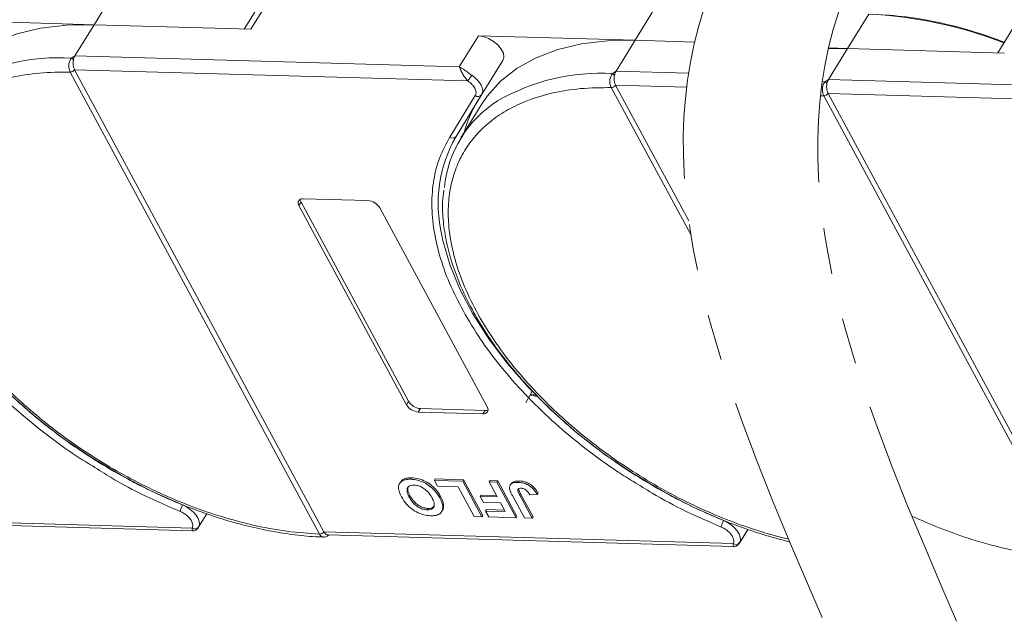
# Model space of a CAD drawing. Header units: millimetres. Extents: x 2854 to 4324, y 357 to 1390.
# Tile 33 of 45: x 3938 to 4008, y 1103 to 1146. Entities that reach past the tile are written whole.
import ezdxf

# ---------------------------------------------------------------- set-up
doc = ezdxf.new("R2010")
doc.units = ezdxf.units.MM
doc.linetypes.add('PHANTOM2', pattern=[31.75, 15.875, -3.175, 3.175, -3.175, 3.175, -3.175])

msp = doc.modelspace()

# ---------------------------------------------------------------- linework, layer by layer
at = {"color": 7, "linetype": 'Continuous', "lineweight": 15}
for p, q in [((3944.618, 1148.087), (3943.118, 1145.654)), ((3955.059, 1147.497), (3953.735, 1145.349)), ((3954.208, 1145.336), (3955.708, 1147.768)), ((3982.895, 1146.987), (3981.395, 1144.554)), ((3943.118, 1145.654), (3932.029, 1145.973)), ((3997.932, 1146.405), (3996.432, 1143.973)), ((3941.769, 1143.465), (3943.118, 1145.654)), ((3943.118, 1145.654), (3954.208, 1145.336)), ((4008.373, 1145.815), (4007.049, 1143.668)), ((3970.306, 1144.873), (3968.956, 1142.684)), ((3981.395, 1144.554), (3970.306, 1144.873)), ((3980.046, 1142.365), (3981.395, 1144.554)), ((3981.395, 1144.554), (3985.61, 1144.433)), ((3996.432, 1143.973), (3995.079, 1144.012)), ((3995.083, 1141.783), (3996.432, 1143.973)), ((3996.432, 1143.973), (4007.522, 1143.654)), ((3941.53, 1143.298), (3941.769, 1143.465)), ((3968.956, 1142.684), (3941.769, 1143.465)), ((3972.04, 1143.132), (3970.228, 1140.191)), ((3970.541, 1140.7), (3972.04, 1143.132)), ((3941.74, 1142.476), (3969.566, 1141.676)), ((3941.741, 1142.475), (3959.382, 1109.78)), ((3941.436, 1142.31), (3941.435, 1142.312)), ((3959.077, 1109.616), (3941.436, 1142.31)), ((3979.807, 1142.198), (3980.046, 1142.365)), ((3985.177, 1142.217), (3980.046, 1142.365)), ((3994.844, 1141.617), (3995.083, 1141.783)), ((4022.27, 1141.002), (3995.083, 1141.783)), ((3979.713, 1141.21), (3979.712, 1141.211)), ((3985.352, 1130.76), (3979.713, 1141.21)), ((3980.017, 1141.375), (3985.04, 1141.231)), ((3980.018, 1141.374), (3985.201, 1131.769)), ((3968.28, 1137.699), (3970.093, 1140.64)), ((3968.728, 1137.759), (3970.541, 1140.7)), ((3994.75, 1140.628), (3994.749, 1140.63)), ((4012.391, 1107.934), (3994.75, 1140.628)), ((3995.054, 1140.794), (4022.88, 1139.994)), ((3995.055, 1140.793), (4012.696, 1108.098)), ((3968.728, 1137.759), (3970.228, 1140.191)), ((3970.526, 1140.008), (3969.072, 1137.649)), ((3957.766, 1133.101), (3957.616, 1132.858)), ((3965.216, 1118.773), (3957.616, 1132.858)), ((3957.766, 1133.101), (3965.366, 1119.016)), ((3957.916, 1133.344), (3962.487, 1133.213)), ((3963.329, 1132.693), (3970.929, 1118.609)), ((3974.471, 1119.344), (3973.969, 1119.455)), ((3974.431, 1119.419), (3973.999, 1119.515)), ((3965.366, 1119.016), (3965.216, 1118.773)), ((3966.209, 1118.497), (3966.059, 1118.254)), ((3970.629, 1118.122), (3966.059, 1118.254)), ((3966.209, 1118.497), (3970.779, 1118.365)), ((3970.779, 1118.365), (3970.629, 1118.122)), ((3964.796, 1113.3), (3964.736, 1113.203)), ((3965.584, 1113.594), (3965.524, 1113.497)), ((3967.193, 1113.417), (3967.253, 1113.515)), ((3967.193, 1113.417), (3967.419, 1112.998)), ((3969.207, 1113.359), (3967.193, 1113.417)), ((3967.253, 1113.515), (3969.267, 1113.457)), ((3969.267, 1113.457), (3969.207, 1113.359)), ((3970.564, 1110.844), (3969.207, 1113.359)), ((3969.267, 1113.457), (3970.624, 1110.942)), ((3971.075, 1113.306), (3971.135, 1113.403)), ((3971.624, 1113.29), (3971.075, 1113.306)), ((3971.075, 1113.306), (3971.649, 1112.242)), ((3971.135, 1113.403), (3971.684, 1113.387)), ((3971.684, 1113.387), (3971.624, 1113.29)), ((3972.981, 1110.775), (3971.624, 1113.29)), ((3971.684, 1113.387), (3973.041, 1110.872)), ((3973.202, 1113.375), (3973.142, 1113.278)), ((3967.419, 1112.998), (3968.884, 1112.956)), ((3968.884, 1112.956), (3970.015, 1110.86)), ((3972.616, 1113.172), (3972.556, 1113.075)), ((3974.476, 1112.414), (3974.536, 1112.512)), ((3965.483, 1112.319), (3965.423, 1112.222)), ((3967.571, 1112.183), (3967.631, 1112.281)), ((3970.441, 1112.276), (3970.501, 1112.374)), ((3970.441, 1112.276), (3970.667, 1111.857)), ((3971.649, 1112.242), (3970.441, 1112.276)), ((3970.501, 1112.374), (3971.595, 1112.342)), ((3970.667, 1111.857), (3971.875, 1111.823)), ((3971.875, 1111.823), (3972.206, 1111.21)), ((3972.712, 1112.344), (3973.567, 1110.758)), ((3973.238, 1112.37), (3973.298, 1112.467)), ((3974.117, 1110.742), (3973.238, 1112.37)), ((3973.298, 1112.467), (3974.177, 1110.84)), ((3973.944, 1112.398), (3974.476, 1112.414)), ((3966.691, 1111.337), (3966.751, 1111.434)), ((3967.709, 1111.207), (3967.769, 1111.305)), ((3967.848, 1111.645), (3967.788, 1111.548)), ((3970.814, 1111.25), (3970.874, 1111.347)), ((3970.814, 1111.25), (3971.041, 1110.831)), ((3972.206, 1111.21), (3970.814, 1111.25)), ((3970.874, 1111.347), (3972.152, 1111.31)), ((3950.065, 1110.047), (3921.106, 1110.88)), ((3921.386, 1110.666), (3950.074, 1109.842)), ((3950.496, 1110.076), (3951.096, 1111.05)), ((3970.015, 1110.86), (3970.564, 1110.844)), ((3970.564, 1110.844), (3970.624, 1110.942)), ((3971.041, 1110.831), (3972.981, 1110.775)), ((3972.981, 1110.775), (3973.041, 1110.872)), ((3973.567, 1110.758), (3974.117, 1110.742)), ((3974.177, 1110.84), (3974.117, 1110.742)), ((3959.382, 1109.78), (3959.383, 1109.779)), ((3988.342, 1108.947), (3959.383, 1109.779)), ((3988.773, 1108.976), (3989.373, 1109.95)), ((3959.078, 1109.614), (3959.077, 1109.616)), ((3959.663, 1109.566), (3988.35, 1108.741))]:
    msp.add_line(p, q, dxfattribs=at)
at = {"color": 7, "linetype": 'Continuous', "lineweight": 15, "flags": 128}
for points in [[(3932.249, 1141.109), (3932.648, 1141.694), (3933.606, 1142.76), (3934.767, 1143.672), (3936.12, 1144.421), (3937.649, 1145), (3939.338, 1145.401), (3941.168, 1145.62), (3943.118, 1145.654)], [(3972.04, 1143.132), (3972.112, 1143.364), (3972.075, 1143.638), (3971.932, 1143.933), (3971.696, 1144.222), (3971.387, 1144.48), (3971.032, 1144.685), (3970.661, 1144.82), (3970.306, 1144.873)], [(3970.526, 1140.008), (3970.925, 1140.594), (3971.883, 1141.659), (3973.044, 1142.572), (3974.397, 1143.321), (3975.926, 1143.899), (3977.615, 1144.3), (3979.445, 1144.519), (3981.395, 1144.554)], [(3995.064, 1143.948), (3996.432, 1143.973)], [(3969.839, 1142.081), (3970.049, 1141.924), (3970.235, 1141.749), (3970.389, 1141.564), (3970.506, 1141.373), (3970.581, 1141.185), (3970.613, 1141.006), (3970.599, 1140.842), (3970.541, 1140.7)], [(3949.383, 1111.676), (3947.187, 1112.654), (3945.028, 1113.776), (3942.929, 1115.032), (3940.912, 1116.407), (3938.999, 1117.888), (3937.21, 1119.458), (3935.563, 1121.101), (3934.077, 1122.8), (3932.766, 1124.537), (3931.644, 1126.293), (3930.724, 1128.049), (3930.015, 1129.789), (3929.525, 1131.492), (3929.445, 1131.872)], [(3987.66, 1110.576), (3985.464, 1111.553), (3983.305, 1112.676), (3981.206, 1113.931), (3979.189, 1115.307), (3977.276, 1116.787), (3975.487, 1118.358), (3973.84, 1120.001), (3972.353, 1121.7), (3971.042, 1123.436), (3969.921, 1125.192), (3969.001, 1126.949), (3968.292, 1128.688), (3967.802, 1130.391), (3967.721, 1130.772)], [(3974.123, 1119.772), (3974.018, 1119.551), (3973.673, 1118.93)], [(3949.383, 1111.676), (3949.662, 1111.54), (3949.923, 1111.367), (3950.153, 1111.166), (3950.34, 1110.947), (3950.476, 1110.722), (3950.553, 1110.501), (3950.567, 1110.296), (3950.518, 1110.117)], [(3987.66, 1110.576), (3987.939, 1110.439), (3988.2, 1110.266), (3988.43, 1110.066), (3988.617, 1109.847), (3988.753, 1109.622), (3988.83, 1109.401), (3988.844, 1109.196), (3988.795, 1109.016)]]:
    msp.add_lwpolyline(points, dxfattribs=at)
at = {"color": 7, "linetype": 'Continuous', "lineweight": 15}
for centre, radius, start, end in [((3996.503, 1116.3), 30.139, 68.6387, 87.2827), ((3940.669, 1128.833), 14.491, 86.59204, 120.13559), ((3941.135, 1142.761), 0.667, 38.2755, 53.68319), ((3941.429, 1142.689), 0.378, 270.93814, 325.57), ((3941.43, 1142.687), 0.377, 270.96032, 325.74097), ((3964.647, 1145.279), 6.098, 323.77082, 328.35685), ((3978.946, 1127.733), 14.491, 86.59204, 120.13559), ((3979.412, 1141.66), 0.667, 38.2755, 53.68319), ((3979.706, 1141.589), 0.378, 270.93814, 325.57), ((3979.706, 1141.586), 0.377, 270.96032, 325.74097), ((3993.983, 1127.152), 14.491, 86.59204, 87.42322), ((3994.449, 1141.079), 0.667, 38.2755, 53.68319), ((3970.286, 1140.898), 0.323, 233.16695, 321.99372), ((3994.743, 1141.007), 0.378, 270.93814, 325.57), ((3994.744, 1141.005), 0.377, 270.96032, 325.74097), ((3976.069, 1133.335), 8.207, 122.40058, 174.33401), ((3977.208, 1135.913), 8.187, 148.49752, 165.16287), ((3977.05, 1132.994), 9.59, 150.2055, 193.3954), ((3968.474, 1137.957), 0.323, 233.16695, 321.99372), ((3957.859, 1133.044), 0.306, 79.14736, 217.56468), ((3958.151, 1133.327), 0.446, 182.64256, 210.45521), ((3962.407, 1132.14), 1.076, 30.95613, 85.74517), ((3966.139, 1119.326), 1.076, 210.95613, 265.74517), ((3966.289, 1119.57), 1.076, 210.95613, 265.74517), ((3970.687, 1118.422), 0.306, 259.14736, 37.56468), ((3970.808, 1118.811), 0.446, 266.24921, 294.05501), ((3950.452, 1111.021), 1.254, 148.485, 171.00747), ((3988.728, 1109.92), 1.254, 148.485, 171.00747), ((3950.255, 1110.323), 0.335, 235.49296, 321.92989), ((3959.071, 1109.992), 0.377, 270.96032, 325.74097), ((3959.072, 1109.99), 0.376, 270.98033, 325.91135), ((3988.531, 1109.223), 0.335, 235.49296, 321.92989)]:
    msp.add_arc(centre, radius, start, end, dxfattribs=at)
at = {"color": 3, "linetype": 'PHANTOM2', "lineweight": 9, "ltscale": 1.030123}
for points in [[(3996.707, 1209.722), (4005.117, 1182.487), (3986.293, 1146.843), (3994.731, 1103.491)], [(4006.214, 1209.464), (4014.624, 1182.23), (3995.8, 1146.585), (4004.238, 1103.234)]]:
    msp.add_spline(points, degree=3, dxfattribs=at)
at = {"color": 7, "linetype": 'Continuous', "lineweight": 15}
for points, knots in [([(4007.514, 1144.422), (4006.937, 1144.633), (4005.461, 1145.174), (4003.128, 1145.789), (4000.58, 1146.259), (3998.997, 1146.352), (3998.218, 1146.397)], [0, 0, 0, 0, 0.180169, 0.461291, 0.734758, 1, 1, 1, 1]), ([(3941.435, 1142.312), (3941.413, 1142.361), (3941.372, 1142.45), (3941.336, 1142.623), (3941.328, 1142.792), (3941.35, 1142.955), (3941.39, 1143.091), (3941.449, 1143.208), (3941.505, 1143.27), (3941.53, 1143.298)], [0, 0, 0, 0, 0.171846, 0.312445, 0.499101, 0.629839, 0.757504, 0.889024, 1, 1, 1, 1]), ([(3941.659, 1143.174), (3941.648, 1143.097), (3941.626, 1142.942), (3941.651, 1142.706), (3941.699, 1142.555), (3941.735, 1142.487), (3941.74, 1142.476)], [0, 0, 0, 0, 0.313343, 0.6267, 0.940056, 1, 1, 1, 1]), ([(3941.74, 1142.476), (3941.74, 1142.476), (3941.741, 1142.475), (3941.741, 1142.475), (3941.741, 1142.475), (3941.741, 1142.475)], [0, 0, 0, 0, 0.384665, 0.692332, 1, 1, 1, 1]), ([(3968.956, 1142.684), (3969.083, 1142.607), (3969.281, 1142.488), (3969.593, 1142.252), (3969.762, 1142.134), (3969.839, 1142.081)], [0, 0, 0, 0, 0.498413, 0.772928, 1, 1, 1, 1]), ([(3969.566, 1141.676), (3969.496, 1141.753), (3969.346, 1141.918), (3969.173, 1142.208), (3969.038, 1142.48), (3968.983, 1142.616), (3968.956, 1142.684)], [0, 0, 0, 0, 0.234359, 0.498216, 0.748481, 1, 1, 1, 1]), ([(3959.077, 1109.616), (3958.311, 1109.667), (3956.755, 1109.773), (3954.255, 1110.248), (3951.846, 1110.914), (3949.589, 1111.725), (3947.519, 1112.615), (3945.465, 1113.649), (3942.779, 1115.208), (3940.246, 1116.997), (3937.957, 1118.945), (3936.234, 1120.605), (3934.571, 1122.463), (3933.062, 1124.486), (3931.844, 1126.492), (3930.901, 1128.491), (3930.241, 1130.489), (3929.919, 1132.309), (3929.876, 1133.921), (3930.046, 1135.324), (3930.426, 1136.641), (3931.216, 1138.258), (3932.411, 1139.623), (3933.96, 1140.689), (3935.4, 1141.393), (3937.154, 1141.94), (3939.213, 1142.284), (3940.702, 1142.301), (3941.436, 1142.31)], [0, 0, 0, 0, 0.038862, 0.078912, 0.1200677, 0.1522272, 0.1843815, 0.2172151, 0.2500433, 0.3156185, 0.347778, 0.3799323, 0.4210926, 0.4611415, 0.5, 0.5388632, 0.578912, 0.6200677, 0.6522272, 0.6843815, 0.7172151, 0.7500433, 0.8156185, 0.847778, 0.8799323, 0.9210926, 0.9611404, 1, 1, 1, 1]), ([(3979.712, 1141.211), (3979.689, 1141.26), (3979.649, 1141.35), (3979.613, 1141.523), (3979.605, 1141.692), (3979.627, 1141.855), (3979.667, 1141.99), (3979.726, 1142.108), (3979.782, 1142.17), (3979.807, 1142.198)], [0, 0, 0, 0, 0.171846, 0.312445, 0.499101, 0.629839, 0.757504, 0.889024, 1, 1, 1, 1]), ([(3979.936, 1142.074), (3979.925, 1141.996), (3979.903, 1141.842), (3979.928, 1141.606), (3979.976, 1141.455), (3980.012, 1141.386), (3980.017, 1141.375)], [0, 0, 0, 0, 0.313343, 0.6267, 0.940056, 1, 1, 1, 1]), ([(3992.264, 1109.248), (3991.491, 1109.436), (3990.027, 1109.848), (3987.866, 1110.624), (3985.796, 1111.515), (3983.741, 1112.549), (3981.056, 1114.108), (3978.523, 1115.896), (3976.233, 1117.844), (3974.511, 1119.504), (3972.848, 1121.363), (3971.339, 1123.386), (3970.121, 1125.392), (3969.178, 1127.39), (3968.517, 1129.389), (3968.196, 1131.209), (3968.153, 1132.82), (3968.323, 1134.223), (3968.703, 1135.541), (3969.493, 1137.158), (3970.688, 1138.522), (3972.237, 1139.588), (3973.677, 1140.293), (3975.431, 1140.84), (3977.489, 1141.183), (3978.979, 1141.201), (3979.713, 1141.21)], [0.083382, 0.083382, 0.083382, 0.083382, 0.1200677, 0.1522272, 0.1843815, 0.2172151, 0.2500433, 0.3156185, 0.347778, 0.3799323, 0.4210926, 0.4611415, 0.5, 0.5388632, 0.578912, 0.6200677, 0.6522272, 0.6843815, 0.7172151, 0.7500433, 0.8156185, 0.847778, 0.8799323, 0.9210926, 0.9611404, 1, 1, 1, 1]), ([(3980.017, 1141.375), (3980.017, 1141.375), (3980.017, 1141.375), (3980.018, 1141.375), (3980.018, 1141.374), (3980.018, 1141.374)], [0, 0, 0, 0, 0.384665, 0.692332, 1, 1, 1, 1]), ([(3994.749, 1140.63), (3994.727, 1140.679), (3994.686, 1140.768), (3994.65, 1140.941), (3994.642, 1141.11), (3994.664, 1141.274), (3994.704, 1141.409), (3994.763, 1141.526), (3994.819, 1141.588), (3994.844, 1141.617)], [0, 0, 0, 0, 0.1718456, 0.312445, 0.4991009, 0.6298393, 0.7575038, 0.8890244, 1, 1, 1, 1]), ([(3994.973, 1141.492), (3994.962, 1141.415), (3994.94, 1141.26), (3994.965, 1141.024), (3995.013, 1140.873), (3995.049, 1140.805), (3995.054, 1140.794)], [0, 0, 0, 0, 0.313343, 0.6267, 0.940056, 1, 1, 1, 1]), ([(3995.054, 1140.794), (3995.054, 1140.794), (3995.054, 1140.794), (3995.055, 1140.793), (3995.055, 1140.793), (3995.055, 1140.793)], [0, 0, 0, 0, 0.384665, 0.692332, 1, 1, 1, 1]), ([(3969.378, 1125.144), (3969.027, 1125.804), (3968.317, 1127.14), (3967.588, 1129.129), (3967.126, 1131.082), (3966.967, 1132.951), (3967.111, 1134.691), (3967.522, 1136.297), (3968.027, 1137.232), (3968.28, 1137.699)], [0, 0, 0, 0, 0.1406586, 0.2846716, 0.4296801, 0.5746886, 0.7187015, 0.8593462, 1, 1, 1, 1]), ([(3929.581, 1135.048), (3929.55, 1134.781), (3929.466, 1134.062), (3929.531, 1132.827), (3929.754, 1131.363), (3930.158, 1129.863), (3930.727, 1128.343), (3931.458, 1126.813), (3932.341, 1125.289), (3933.366, 1123.782), (3934.519, 1122.307), (3935.784, 1120.882), (3937.129, 1119.532), (3938.506, 1118.289), (3939.774, 1117.251), (3940.95, 1116.366), (3942.139, 1115.526), (3943.013, 1114.972), (3943.496, 1114.666)], [0, 0, 0, 0, 0.04157, 0.111425, 0.181343, 0.251234, 0.321027, 0.390661, 0.460062, 0.529153, 0.597797, 0.665722, 0.732344, 0.796145, 0.855223, 0.897404, 0.943271, 1, 1, 1, 1]), ([(3967.858, 1133.948), (3967.827, 1133.68), (3967.743, 1132.962), (3967.808, 1131.726), (3968.031, 1130.263), (3968.434, 1128.763), (3969.004, 1127.242), (3969.735, 1125.713), (3970.617, 1124.188), (3971.642, 1122.681), (3972.796, 1121.207), (3974.061, 1119.782), (3975.405, 1118.431), (3976.783, 1117.188), (3978.051, 1116.151), (3979.227, 1115.265), (3980.416, 1114.426), (3981.29, 1113.872), (3981.773, 1113.566)], [0, 0, 0, 0, 0.04157, 0.111425, 0.181343, 0.251234, 0.321027, 0.390661, 0.460062, 0.529153, 0.597797, 0.665722, 0.732344, 0.796145, 0.855223, 0.897404, 0.943271, 1, 1, 1, 1]), ([(3943.003, 1114.436), (3942.642, 1114.656), (3941.472, 1115.368), (3939.612, 1116.74), (3937.466, 1118.514), (3935.525, 1120.382), (3933.805, 1122.304), (3932.301, 1124.262), (3931.501, 1125.584), (3931.101, 1126.244)], [0, 0, 0, 0, 0.070334, 0.227828, 0.385321, 0.541734, 0.694482, 0.847251, 1, 1, 1, 1]), ([(3981.28, 1113.335), (3980.918, 1113.555), (3979.748, 1114.268), (3977.889, 1115.64), (3975.743, 1117.413), (3973.801, 1119.281), (3972.082, 1121.204), (3970.578, 1123.162), (3969.778, 1124.483), (3969.378, 1125.144)], [0, 0, 0, 0, 0.070334, 0.227828, 0.385321, 0.541734, 0.694482, 0.847251, 1, 1, 1, 1]), ([(3943.496, 1114.666), (3944.168, 1114.266), (3945.111, 1113.706), (3946.539, 1112.962), (3947.763, 1112.37), (3949.234, 1111.731), (3950.781, 1111.139), (3952.396, 1110.608), (3954.045, 1110.157), (3955.707, 1109.798), (3957.357, 1109.551), (3958.578, 1109.423), (3959.226, 1109.415), (3959.352, 1109.413)], [0, 0, 0, 0, 0.130517, 0.183018, 0.269988, 0.35985, 0.455796, 0.555409, 0.657717, 0.76196, 0.867621, 0.974343, 1, 1, 1, 1]), ([(3949.213, 1111.217), (3948.387, 1111.575), (3946.736, 1112.292), (3944.652, 1113.388), (3943.44, 1114.158), (3943.003, 1114.436)], [0, 0, 0, 0, 0.390081, 0.780187, 1, 1, 1, 1]), ([(3964.867, 1112.25), (3964.833, 1112.317), (3964.729, 1112.519), (3964.637, 1112.839), (3964.681, 1113.165), (3964.882, 1113.39), (3965.186, 1113.493), (3965.422, 1113.496), (3965.524, 1113.497)], [0, 0, 0, 0, 0.101888, 0.307343, 0.492963, 0.678647, 0.860791, 1, 1, 1, 1]), ([(3964.807, 1113.292), (3964.853, 1113.357), (3964.955, 1113.501), (3965.248, 1113.589), (3965.482, 1113.593), (3965.584, 1113.594)], [0, 0, 0, 0, 0.3159769, 0.7036842, 1, 1, 1, 1]), ([(3965.524, 1113.497), (3965.601, 1113.493), (3965.836, 1113.479), (3966.264, 1113.373), (3966.752, 1113.116), (3967.188, 1112.752), (3967.432, 1112.43), (3967.546, 1112.228), (3967.571, 1112.183)], [0, 0, 0, 0, 0.102171, 0.30922, 0.51365, 0.692275, 0.932413, 1, 1, 1, 1]), ([(3965.584, 1113.594), (3965.661, 1113.59), (3965.895, 1113.577), (3966.324, 1113.47), (3966.812, 1113.214), (3967.248, 1112.85), (3967.492, 1112.527), (3967.606, 1112.325), (3967.631, 1112.281)], [0, 0, 0, 0, 0.102171, 0.30922, 0.51365, 0.692275, 0.932413, 1, 1, 1, 1]), ([(3972.516, 1112.82), (3972.513, 1112.882), (3972.508, 1113.005), (3972.599, 1113.152), (3972.797, 1113.27), (3973.012, 1113.275), (3973.142, 1113.278)], [0, 0, 0, 0, 0.20646, 0.413515, 0.645211, 1, 1, 1, 1]), ([(3972.625, 1113.166), (3972.637, 1113.191), (3972.676, 1113.27), (3972.862, 1113.365), (3973.073, 1113.371), (3973.202, 1113.375)], [0, 0, 0, 0, 0.148382, 0.484821, 1, 1, 1, 1]), ([(3973.142, 1113.278), (3973.22, 1113.273), (3973.397, 1113.262), (3973.699, 1113.173), (3973.992, 1113.003), (3974.275, 1112.744), (3974.397, 1112.544), (3974.476, 1112.414)], [0, 0, 0, 0, 0.155292, 0.353145, 0.543243, 0.704067, 1, 1, 1, 1]), ([(3973.202, 1113.375), (3973.28, 1113.37), (3973.457, 1113.359), (3973.759, 1113.27), (3974.052, 1113.101), (3974.335, 1112.841), (3974.457, 1112.641), (3974.536, 1112.512)], [0, 0, 0, 0, 0.155292, 0.353145, 0.543243, 0.704067, 1, 1, 1, 1]), ([(3987.49, 1110.116), (3986.664, 1110.475), (3985.013, 1111.191), (3982.928, 1112.288), (3981.716, 1113.058), (3981.28, 1113.335)], [0, 0, 0, 0, 0.390081, 0.780187, 1, 1, 1, 1]), ([(3981.773, 1113.566), (3982.445, 1113.166), (3983.388, 1112.606), (3984.815, 1111.862), (3986.04, 1111.269), (3987.511, 1110.631), (3989.058, 1110.039), (3990.673, 1109.507), (3991.771, 1109.207), (3992.329, 1109.071), (3992.34, 1109.068)], [0, 0, 0, 0, 0.130517, 0.1830178, 0.2699883, 0.3598496, 0.4557965, 0.5554088, 0.6577169, 0.6596925, 0.6596925, 0.6596925, 0.6596925]), ([(3965.751, 1113.078), (3965.677, 1113.076), (3965.527, 1113.071), (3965.36, 1112.986), (3965.261, 1112.844), (3965.251, 1112.608), (3965.335, 1112.389), (3965.41, 1112.245), (3965.423, 1112.222)], [0, 0, 0, 0, 0.1590911, 0.3194511, 0.4859915, 0.6606818, 0.9442887, 1, 1, 1, 1]), ([(3965.483, 1112.319), (3965.449, 1112.386), (3965.355, 1112.574), (3965.285, 1112.826), (3965.354, 1112.956), (3965.376, 1112.998)], [0, 0, 0, 0, 0.271027, 0.764321, 1, 1, 1, 1]), ([(3967.03, 1112.183), (3966.992, 1112.25), (3966.884, 1112.436), (3966.661, 1112.698), (3966.348, 1112.914), (3966.064, 1113.037), (3965.865, 1113.072), (3965.766, 1113.077), (3965.751, 1113.078)], [0, 0, 0, 0, 0.159163, 0.441094, 0.61902, 0.796885, 0.968573, 1, 1, 1, 1]), ([(3972.712, 1112.344), (3972.694, 1112.377), (3972.659, 1112.444), (3972.615, 1112.534), (3972.58, 1112.614), (3972.554, 1112.683), (3972.53, 1112.753), (3972.521, 1112.797), (3972.516, 1112.82)], [0, 0, 0, 0, 0.20827, 0.416707, 0.561481, 0.706573, 0.852825, 1, 1, 1, 1]), ([(3973.332, 1112.86), (3973.284, 1112.859), (3973.206, 1112.858), (3973.128, 1112.82), (3973.092, 1112.762), (3973.112, 1112.61), (3973.183, 1112.474), (3973.238, 1112.37)], [0, 0, 0, 0, 0.189329, 0.302222, 0.415612, 0.548732, 1, 1, 1, 1]), ([(3973.17, 1112.875), (3973.167, 1112.87), (3973.149, 1112.844), (3973.18, 1112.703), (3973.247, 1112.57), (3973.298, 1112.467)], [0, 0, 0, 0, 0.05409, 0.269563, 1, 1, 1, 1]), ([(3973.701, 1112.713), (3973.663, 1112.741), (3973.592, 1112.795), (3973.47, 1112.843), (3973.386, 1112.857), (3973.342, 1112.86), (3973.332, 1112.86)], [0, 0, 0, 0, 0.330398, 0.624767, 0.917361, 1, 1, 1, 1]), ([(3973.944, 1112.398), (3973.934, 1112.415), (3973.915, 1112.448), (3973.881, 1112.5), (3973.845, 1112.553), (3973.804, 1112.607), (3973.758, 1112.662), (3973.72, 1112.696), (3973.701, 1112.713)], [0, 0, 0, 0, 0.155996, 0.312125, 0.480895, 0.650212, 0.823248, 1, 1, 1, 1]), ([(3966.924, 1110.917), (3966.846, 1110.922), (3966.612, 1110.935), (3966.185, 1111.044), (3965.7, 1111.299), (3965.263, 1111.662), (3965.012, 1111.991), (3964.895, 1112.2), (3964.867, 1112.25)], [0, 0, 0, 0, 0.101398, 0.306996, 0.506144, 0.685262, 0.924557, 1, 1, 1, 1]), ([(3965.423, 1112.222), (3965.461, 1112.155), (3965.558, 1111.986), (3965.752, 1111.746), (3966.022, 1111.536), (3966.291, 1111.403), (3966.52, 1111.347), (3966.646, 1111.339), (3966.691, 1111.337)], [0, 0, 0, 0, 0.159697, 0.4009, 0.570524, 0.740194, 0.908408, 1, 1, 1, 1]), ([(3966.751, 1111.434), (3966.672, 1111.44), (3966.513, 1111.453), (3966.248, 1111.545), (3965.992, 1111.694), (3965.73, 1111.931), (3965.578, 1112.147), (3965.498, 1112.291), (3965.483, 1112.319)], [0, 0, 0, 0, 0.160292, 0.321922, 0.490761, 0.657569, 0.933883, 1, 1, 1, 1]), ([(3966.691, 1111.337), (3966.765, 1111.339), (3966.915, 1111.342), (3967.086, 1111.422), (3967.189, 1111.56), (3967.203, 1111.79), (3967.121, 1112.009), (3967.045, 1112.154), (3967.03, 1112.183)], [0, 0, 0, 0, 0.159186, 0.319845, 0.483838, 0.656366, 0.932671, 1, 1, 1, 1]), ([(3967.571, 1112.183), (3967.588, 1112.15), (3967.624, 1112.083), (3967.672, 1111.979), (3967.716, 1111.872), (3967.752, 1111.762), (3967.779, 1111.653), (3967.785, 1111.583), (3967.788, 1111.548)], [0, 0, 0, 0, 0.15395, 0.308181, 0.478699, 0.649961, 0.824203, 1, 1, 1, 1]), ([(3967.631, 1112.281), (3967.648, 1112.247), (3967.684, 1112.18), (3967.732, 1112.076), (3967.776, 1111.969), (3967.812, 1111.859), (3967.839, 1111.75), (3967.845, 1111.68), (3967.848, 1111.645)], [0, 0, 0, 0, 0.15395, 0.308181, 0.478699, 0.649961, 0.824203, 1, 1, 1, 1]), ([(3949.213, 1111.217), (3949.296, 1111.179), (3949.463, 1111.101), (3949.692, 1110.934), (3949.887, 1110.744), (3949.97, 1110.61), (3950.012, 1110.544)], [0, 0, 0, 0, 0.2455128, 0.5, 0.7544872, 1, 1, 1, 1]), ([(3967.204, 1111.607), (3967.165, 1111.563), (3967.089, 1111.476), (3966.912, 1111.435), (3966.792, 1111.434), (3966.751, 1111.434)], [0, 0, 0, 0, 0.398189, 0.794249, 1, 1, 1, 1]), ([(3967.788, 1111.548), (3967.786, 1111.488), (3967.783, 1111.37), (3967.708, 1111.178), (3967.593, 1111.056), (3967.485, 1111.005), (3967.472, 1110.999)], [0, 0, 0, 0, 0.2508959, 0.5021661, 0.9405117, 1, 1, 1, 1]), ([(3967.848, 1111.645), (3967.845, 1111.587), (3967.838, 1111.47), (3967.813, 1111.352), (3967.769, 1111.31), (3967.766, 1111.307)], [0, 0, 0, 0, 0.478395, 0.957504, 1, 1, 1, 1]), ([(3967.472, 1110.999), (3967.444, 1110.987), (3967.386, 1110.964), (3967.294, 1110.943), (3967.203, 1110.928), (3967.114, 1110.92), (3967.021, 1110.915), (3966.956, 1110.917), (3966.924, 1110.917)], [0, 0, 0, 0, 0.185429, 0.37219, 0.527708, 0.683877, 0.841678, 1, 1, 1, 1]), ([(4012.391, 1107.934), (4011.625, 1107.986), (4010.069, 1108.091), (4007.569, 1108.566), (4005.16, 1109.232), (4002.946, 1110.027), (4001.618, 1110.596), (4000.979, 1110.891)], [0, 0, 0, 0, 0.038862, 0.078912, 0.1200677, 0.1522272, 0.1823833, 0.1823833, 0.1823833, 0.1823833]), ([(3950.074, 1109.842), (3950.075, 1109.848), (3950.076, 1109.859), (3950.068, 1109.987), (3950.065, 1110.047)], [0, 0, 0, 0, 0.529584, 1, 1, 1, 1]), ([(3950.075, 1109.842), (3950.137, 1109.846), (3950.239, 1109.854), (3950.388, 1109.937), (3950.453, 1110.02), (3950.487, 1110.063)], [0, 0, 0, 0, 0.411753, 0.687601, 1, 1, 1, 1]), ([(3959.383, 1109.779), (3959.417, 1109.729), (3959.484, 1109.629), (3959.588, 1109.565), (3959.648, 1109.573), (3959.663, 1109.575)], [0, 0, 0, 0, 0.42964, 0.85928, 1, 1, 1, 1]), ([(3987.49, 1110.116), (3987.572, 1110.078), (3987.74, 1110.001), (3987.969, 1109.834), (3988.163, 1109.644), (3988.247, 1109.509), (3988.288, 1109.443)], [0, 0, 0, 0, 0.2455128, 0.5, 0.7544872, 1, 1, 1, 1]), ([(3959.351, 1109.405), (3959.315, 1109.411), (3959.247, 1109.423), (3959.153, 1109.496), (3959.105, 1109.572), (3959.078, 1109.614)], [0, 0, 0, 0, 0.351072, 0.64308, 1, 1, 1, 1]), ([(3959.358, 1109.402), (3959.401, 1109.405), (3959.485, 1109.409), (3959.62, 1109.465), (3959.702, 1109.527), (3959.749, 1109.564)], [0, 0, 0, 0, 0.314688, 0.603378, 1, 1, 1, 1]), ([(3988.351, 1108.742), (3988.352, 1108.748), (3988.352, 1108.759), (3988.345, 1108.887), (3988.342, 1108.947)], [0, 0, 0, 0, 0.529584, 1, 1, 1, 1]), ([(3988.352, 1108.741), (3988.414, 1108.746), (3988.516, 1108.754), (3988.664, 1108.837), (3988.73, 1108.919), (3988.764, 1108.963)], [0, 0, 0, 0, 0.411753, 0.687601, 1, 1, 1, 1])]:
    msp.add_open_spline(points, degree=3, knots=knots, dxfattribs=at)
for points in [[(3941.769, 1143.465), (3941.745, 1143.422), (3941.699, 1143.336), (3941.672, 1143.228), (3941.659, 1143.174)], [(3980.046, 1142.365), (3980.022, 1142.322), (3979.975, 1142.236), (3979.949, 1142.128), (3979.936, 1142.074)], [(3995.083, 1141.783), (3995.059, 1141.741), (3995.012, 1141.655), (3994.986, 1141.546), (3994.973, 1141.492)], [(3970.056, 1141.166), (3969.996, 1141.259), (3969.876, 1141.445), (3969.669, 1141.599), (3969.566, 1141.676)], [(3970.093, 1140.64), (3970.123, 1140.716), (3970.182, 1140.868), (3970.098, 1141.067), (3970.056, 1141.166)], [(3994.507, 1140.625), (3994.588, 1140.626), (3994.669, 1140.627), (3994.75, 1140.628)], [(3950.065, 1110.047), (3950.087, 1110.12), (3950.132, 1110.267), (3950.052, 1110.451), (3950.012, 1110.544)], [(3988.342, 1108.947), (3988.364, 1109.02), (3988.408, 1109.166), (3988.328, 1109.351), (3988.288, 1109.443)]]:
    msp.add_open_spline(points, degree=3, dxfattribs=at)

doc.saveas('drawing.dxf')
